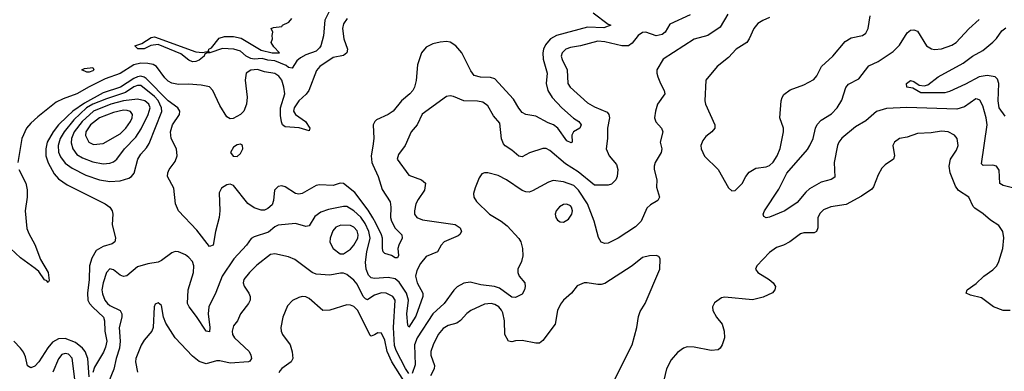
# Model space of a CAD drawing. Header units: inches. Extents: x 2057696 to 2160536, y 827480 to 1016834.
# Tile 132 of 256: x 2137945 to 2143676, y 873036 to 875082. Entities that reach past the tile are written whole.
import ezdxf

# ---------------------------------------------------------------- set-up
doc = ezdxf.new("R2010")
doc.units = ezdxf.units.IN
doc.header["$MEASUREMENT"] = 0
doc.layers.add('C1837', color=7, linetype='Continuous')
doc.layers.add('C1847', color=7, linetype='Continuous')

msp = doc.modelspace()

# ---------------------------------------------------------------- linework, layer by layer
at = {"layer": 'C1837', "color": 5}
for points, elevation in [([(2139754, 875146), (2139721.5, 875078.5), (2139712.7, 874987.3), (2139697.2, 874930), (2139690, 874918.2), (2139670, 874899.2), (2139610, 874877.3), (2139579.3, 874860.7), (2139557.7, 874842.3), (2139530, 874799.6), (2139510, 874804.1), (2139495.7, 874815.7), (2139430, 874843), (2139390, 874847.5), (2139357.1, 874857.1), (2139310, 874852.3), (2139290, 874856.5), (2139264, 874870), (2139230, 874899.2), (2139190.7, 874910.7), (2139125.9, 874914.1), (2139051.3, 874890), (2139031.8, 874888.2), (2139020.3, 874879.7), (2139019.5, 874870), (2138990, 874845.9), (2138970, 874838.3), (2138950, 874837.4), (2138930, 874845.7), (2138883.5, 874883.5), (2138750, 874937.4), (2138707.6, 874932.4), (2138670, 874911.6), (2138632.3, 874912.3), (2138616, 874930), (2138656.3, 874943.7), (2138710, 874978.3), (2138730, 874981.5), (2138970, 874896), (2139009.7, 874890.3), (2139036.9, 874896.9), (2139047.3, 874892.7), (2139043.1, 874903.1), (2139046, 874910), (2139060.7, 874919.3), (2139106.3, 874973.7), (2139136.1, 874983.9), (2139190, 874985.2), (2139234.3, 874974.3), (2139350, 874904), (2139414, 874890), (2139458, 874890), (2139424.5, 874924.5), (2139409.2, 874950), (2139417.2, 874970), (2139414, 874990), (2139418, 875010), (2139409.1, 875030.9), (2139423.1, 875036.9), (2139470, 875042), (2139475.3, 875050), (2139512.3, 875067.7), (2139529, 875090)], 260), ([(2139851.8, 875090), (2139830, 875058), (2139823.8, 875030), (2139831.7, 874970), (2139853.3, 874910), (2139849.4, 874890), (2139830, 874873.1), (2139770, 874862.8), (2139691.2, 874810), (2139673.1, 874786.9), (2139628, 874670), (2139612, 874648), (2139570, 874609.9), (2139542.5, 874570), (2139539.3, 874550), (2139549.4, 874530), (2139607.8, 874490), (2139632.8, 874450), (2139630, 874435.3), (2139572.4, 874452.4), (2139490, 874457.7), (2139475, 874470), (2139468.1, 874488.1), (2139463.7, 874523.7), (2139462.8, 874570), (2139488.7, 874650), (2139483.3, 874690), (2139470.2, 874730.2), (2139453.9, 874753.9), (2139430, 874769.1), (2139370, 874778.2), (2139330, 874791.4), (2139290, 874788.2), (2139262.6, 874770), (2139256.8, 874730), (2139269.2, 874630.8), (2139265.8, 874590), (2139249, 874550), (2139230.2, 874530), (2139186.6, 874506.6), (2139170, 874505.7), (2139150, 874517.6), (2139110, 874582.4), (2139069.9, 874669.9), (2139050, 874691.1), (2139001.9, 874701.9), (2138927.2, 874707.2), (2138870, 874704), (2138830, 874711.9), (2138810, 874723.6), (2138790, 874743), (2138741.9, 874810), (2138721.6, 874821.6), (2138690, 874827.7), (2138650, 874828.3), (2138610, 874819.5), (2138530, 874768.2), (2138442.6, 874737.4), (2138348.6, 874691.4), (2138277.5, 874650), (2138197.7, 874622.3), (2138157.3, 874602.7), (2138050, 874516.9), (2138010, 874479.9), (2137985.4, 874450), (2137956.7, 874390), (2137934.3, 874250)], 280), ([(2140000, 873929.3), (2139973.8, 873973.8), (2139895.8, 874075.8), (2139830, 874128.1), (2139810, 874130.6), (2139770, 874118), (2139690, 874121.5), (2139670, 874117.3), (2139590, 874069.8), (2139570, 874065.8), (2139550, 874069.8), (2139490, 874109.8), (2139470, 874114.2), (2139450, 874111.6), (2139428.6, 874090), (2139423, 874030), (2139414.9, 874005.1), (2139390, 873982.5), (2139370, 873973.8), (2139350, 873972.7), (2139310, 873986.5), (2139272.5, 874012.5), (2139190, 874117.7), (2139170, 874124.4), (2139150, 874121.1), (2139119, 874101), (2139105.6, 874074.4), (2139110.2, 873970), (2139105.8, 873930), (2139084.7, 873850), (2139071.1, 873770), (2139050, 873761.6), (2138976.9, 873856.9), (2138868.8, 873970), (2138852.8, 874010), (2138842.3, 874102.3), (2138805.8, 874170), (2138806.8, 874190), (2138815.8, 874210), (2138850, 874257.4), (2138861.6, 874290), (2138856.8, 874330), (2138827.2, 874390), (2138823.2, 874430), (2138834.9, 874470), (2138874.4, 874530), (2138876.1, 874550), (2138866.3, 874570), (2138810, 874609.9), (2138680.2, 874740.2), (2138670, 874748.5), (2138650, 874753.8), (2138630, 874749.7), (2138610, 874739), (2138531.5, 874688.5), (2138430, 874655.7), (2138322.9, 874597.1), (2138255.2, 874550), (2138220.8, 874519.2), (2138170.6, 874469.4), (2138138.9, 874430), (2138105.5, 874370), (2138096.4, 874330), (2138097.7, 874290), (2138109.8, 874249.8), (2138145.5, 874185.5), (2138170, 874155.7), (2138221.3, 874121.3), (2138443, 874010), (2138470.4, 873990), (2138482.4, 873970), (2138486.4, 873950), (2138483.7, 873890), (2138502.6, 873810), (2138499.5, 873790), (2138483.2, 873776.8), (2138430, 873762.2), (2138390, 873739.3), (2138365.1, 873694.9), (2138351.5, 873648.5), (2138349.2, 873569.2), (2138339.4, 873490), (2138342.4, 873450), (2138352.2, 873430), (2138369.8, 873409.8), (2138433.7, 873350), (2138439.4, 873330), (2138439.7, 873270), (2138452.1, 873210), (2138444.8, 873175.2), (2138432.4, 873147.6), (2138380.2, 873059.8), (2138370, 873029.4)], 320), ([(2140000, 874346.8), (2139990.8, 874290), (2139994.5, 874250), (2140000, 874238.1)], 320), ([(2137940.1, 874210), (2137980.3, 874130), (2137989.1, 874090.9), (2137988.5, 874050), (2137977.1, 873970), (2137986.5, 873866.5), (2137997.6, 873837.6), (2138033.6, 873773.7), (2138066.8, 873686.8), (2138110.8, 873610), (2138116.2, 873563.8), (2138110, 873553.2), (2138103, 873563), (2138090, 873568.2), (2138055.7, 873615.7), (2138034.7, 873634.7), (2137950, 873695.8), (2137891.7, 873750)], 280), ([(2140000, 873577.7), (2139990, 873579.8), (2139974.9, 873594.9), (2139961.8, 873630), (2139958.5, 873670), (2139965.3, 873730), (2139984.7, 873810), (2139976.9, 873850), (2139955, 873895), (2139930, 873932.3), (2139890, 873970.5), (2139850, 873994.1), (2139830, 873995.5), (2139742, 873978), (2139697.4, 873962.6), (2139663.7, 873936.3), (2139630, 873882.2), (2139610, 873878.5), (2139550, 873895.2), (2139450, 873886.4), (2139430, 873876), (2139393.7, 873846.3), (2139310, 873818.6), (2139291.9, 873808.1), (2139265.5, 873770), (2139191, 873690), (2139122.8, 873590), (2139086.4, 873493.6), (2139045.2, 873410), (2139041.6, 873370), (2139052.5, 873290), (2139050, 873265.2), (2139030, 873269.7), (2138974.6, 873354.6), (2138930.5, 873410), (2138922.4, 873430), (2138925.3, 873510), (2138955.7, 873610), (2138958.7, 873650), (2138950, 873674.7), (2138930, 873698.7), (2138910, 873714), (2138870, 873731.9), (2138850, 873732), (2138830, 873726), (2138770, 873680.7), (2138750, 873670.7), (2138690, 873661.5), (2138630, 873642.7), (2138569.3, 873590.7), (2138550, 873588), (2138530, 873595.3), (2138490, 873627), (2138470, 873631.3), (2138450, 873611.1), (2138430.1, 873549.9), (2138423.9, 873510), (2138426.1, 873486.1), (2138440.7, 873450), (2138455.6, 873430), (2138470, 873417.8), (2138530.1, 873390.1), (2138538.9, 873370), (2138539.8, 873350), (2138523, 873290), (2138529.6, 873210), (2138526.8, 873170), (2138507.1, 873110), (2138492.9, 873047.1), (2138444.6, 872930)], 340), ([(2140000, 873472.3), (2139970, 873452.1), (2139957, 873457), (2139943.6, 873470), (2139910, 873542.8), (2139890, 873565.5), (2139850, 873598.2), (2139830, 873606.2), (2139813, 873607), (2139750, 873594.5), (2139670, 873600.4), (2139647.3, 873610), (2139546.6, 873686.6), (2139510, 873701.8), (2139430, 873718.6), (2139405, 873715), (2139326, 873654), (2139281.7, 873610), (2139250.2, 873570), (2139246.5, 873550), (2139251.7, 873531.7), (2139277.8, 873490), (2139286, 873470), (2139287, 873450), (2139277.1, 873430), (2139230.4, 873370), (2139212.7, 873330), (2139190, 873300.7), (2139181.7, 873270), (2139183.9, 873250), (2139195.2, 873230), (2139281.3, 873150), (2139291.2, 873130), (2139293.4, 873110), (2139284.8, 873095.2), (2139276.3, 873090), (2139170, 873083.7), (2139110, 873096.3), (2139090, 873096.2), (2139030, 873079.7), (2138990, 873092.8), (2138950, 873123), (2138849.7, 873230), (2138795.6, 873315.6), (2138782.4, 873350), (2138770, 873418), (2138750, 873434.7), (2138734.4, 873425.6), (2138727.6, 873410), (2138721.3, 873290), (2138713.7, 873270), (2138670, 873216.4), (2138652.5, 873187.5), (2138620.1, 873110), (2138618.8, 873090), (2138631.5, 873030)], 360), ([(2140000, 873243.7), (2139990, 873240.4), (2139984.6, 873244.6), (2139913.1, 873390), (2139890, 873412.7), (2139870, 873420.8), (2139850, 873421.6), (2139750, 873391.8), (2139710, 873388.9), (2139630, 873459), (2139610, 873468.2), (2139590, 873470.4), (2139570, 873466), (2139532.5, 873447.5), (2139504.3, 873415.7), (2139476.6, 873350), (2139465.6, 873290), (2139467.1, 873270), (2139474.9, 873250), (2139519.7, 873190), (2139531.2, 873148.8), (2139535.5, 873110), (2139526, 873090), (2139470, 873052.4), (2139460.2, 873039.8), (2139453.9, 873026.1)], 380), ([(2138350, 873003.7), (2138341.1, 873110), (2138325.9, 873150), (2138310, 873170.8), (2138270, 873203.1), (2138210, 873227.4), (2138170, 873225.3), (2138135.7, 873204.3), (2138108.1, 873171.9), (2138057.2, 873090), (2138033.6, 873066.4), (2138010, 873055.2), (2137990, 873067), (2137979, 873119), (2137967, 873147), (2137950.5, 873170.5), (2137910.6, 873210)], 320), ([(2138265, 872990), (2138250, 873112.2), (2138230, 873135.4), (2138210, 873139.1), (2138190, 873132.9), (2138170, 873108.3), (2138137.1, 873030)], 340)]:
    msp.add_lwpolyline(points, dxfattribs=dict(at, elevation=elevation))
for points, elevation in [([(2138350, 874775.8), (2138336.6, 874776.6), (2138307.3, 874790), (2138322.5, 874797.5), (2138370, 874803), (2138376.9, 874790), (2138370, 874784.5)], 260), ([(2138630, 874699.7), (2138610, 874691.7), (2138560.7, 874659.3), (2138450, 874621.7), (2138370, 874589.6), (2138333.5, 874570), (2138260.6, 874499.4), (2138203.3, 874430), (2138180.7, 874390), (2138168.6, 874350), (2138170.4, 874310.4), (2138183.2, 874283.2), (2138210, 874247.2), (2138250, 874217.9), (2138330, 874176.4), (2138410, 874149.1), (2138470, 874140.6), (2138530, 874145.1), (2138579.4, 874160.6), (2138595.1, 874170), (2138611.1, 874188.9), (2138632.2, 874270), (2138650, 874298.6), (2138683.2, 874336.8), (2138697.7, 874362.3), (2138772.7, 874547.3), (2138771.3, 874570), (2138750, 874612.4), (2138730, 874635.2), (2138650, 874699)], 340), ([(2138630, 874619.2), (2138550, 874610.4), (2138475.1, 874590), (2138374.6, 874550), (2138308, 874490), (2138261.2, 874430), (2138246.3, 874390), (2138245, 874365), (2138253.9, 874330), (2138277.6, 874297.6), (2138310, 874277.5), (2138370, 874255.1), (2138430, 874244.1), (2138470, 874246.6), (2138490, 874254.5), (2138510, 874270.2), (2138554.8, 874330), (2138620.8, 874399.2), (2138652.5, 874447.5), (2138693.7, 874530), (2138704.8, 874570), (2138697.2, 874590), (2138673.4, 874610)], 360), ([(2138550, 874554.9), (2138490, 874541.8), (2138409.5, 874510), (2138356.6, 874470), (2138329.1, 874429.1), (2138328.1, 874408.1), (2138346.6, 874370), (2138374.8, 874354.8), (2138430, 874361.8), (2138530, 874418.7), (2138562.8, 874450), (2138590, 874489.4), (2138598.8, 874510), (2138601.1, 874530), (2138590, 874547), (2138570, 874554.2)], 380), ([(2139230, 874357.2), (2139210, 874354.1), (2139190, 874340.3), (2139171.3, 874310), (2139186.9, 874286.9), (2139210, 874286.8), (2139230, 874303.5), (2139242.9, 874330), (2139241.3, 874350)], 320), ([(2139814, 873886), (2139785, 873875), (2139766.9, 873853.1), (2139752.8, 873810), (2139750, 873787.7), (2139770, 873750.3), (2139810, 873718.7), (2139830, 873719.5), (2139870, 873746.4), (2139890, 873769.3), (2139913.5, 873810), (2139915.8, 873830), (2139910, 873852.5), (2139890, 873875.1), (2139870, 873883.4)], 360)]:
    msp.add_lwpolyline(points, close=True, dxfattribs=dict(at, elevation=elevation))
at = {"layer": 'C1847', "color": 5}
for points, elevation in [([(2141282.3, 875122.3), (2141370, 875056.5), (2141385.5, 875050), (2141344.3, 875035.7), (2141250, 875039.4), (2141069.8, 874990.2), (2141034.2, 874970), (2141022.1, 874957.9), (2141005.1, 874934.9), (2140994.7, 874910), (2140990.6, 874889.4), (2140991.9, 874851.9), (2141014.8, 874770), (2141010.1, 874709.9), (2141018.3, 874670), (2141045.2, 874630), (2141101.2, 874570), (2141169.1, 874509.1), (2141198.9, 874490), (2141213.7, 874470), (2141205.5, 874450), (2141169.2, 874430), (2141158.9, 874410), (2141160.4, 874370), (2141154.8, 874365.2), (2141130, 874377.6), (2141076.3, 874450), (2141051.6, 874470), (2141020.9, 874480.9), (2140950, 874521.1), (2140890, 874530.9), (2140870, 874542.7), (2140850, 874567.1), (2140819.2, 874619.2), (2140710, 874738), (2140685.8, 874745.8), (2140626.7, 874746.7), (2140590, 874758), (2140570, 874784.2), (2140519.2, 874890), (2140484.2, 874930), (2140450, 874950.9), (2140430, 874955.6), (2140392.2, 874952.2), (2140350, 874941.8), (2140310, 874922.2), (2140283.2, 874890), (2140260.1, 874819.9), (2140251.7, 874728.3), (2140242.9, 874690), (2140233.2, 874670), (2140216.5, 874650), (2140167.8, 874610), (2140118.3, 874550), (2140090, 874529.8), (2140021.5, 874498.5), (2140011.2, 874488.8), (2140002, 874470), (2140007, 874390), (2140000, 874346.8)], 320), ([(2141848.4, 875110), (2141730, 875057), (2141702.3, 875010), (2141684.5, 874995.5), (2141650, 874987.9), (2141590, 875009.1), (2141570, 875007.2), (2141544.7, 874990), (2141510, 874946.4), (2141489.5, 874930.5), (2141450, 874929.3), (2141350, 874953.2), (2141310, 874956.9), (2141210.1, 874929.9), (2141150, 874920.8), (2141123.2, 874910), (2141101.9, 874890), (2141096.8, 874870), (2141101.7, 874850), (2141131.4, 874790), (2141135.9, 874710), (2141149.1, 874690), (2141250, 874598.2), (2141290, 874575), (2141363.6, 874543.6), (2141374.9, 874530), (2141377.3, 874510), (2141365.7, 874450), (2141366.4, 874390), (2141359, 874330), (2141376.1, 874290), (2141419.1, 874239.1), (2141425.8, 874210), (2141422.2, 874170), (2141415.5, 874150), (2141390, 874125.3), (2141370, 874119.8), (2141290, 874118.3), (2141195.7, 874195.7), (2141122.3, 874242.3), (2141030, 874321.7), (2141010, 874332.4), (2140990, 874332.4), (2140912.1, 874307.9), (2140870, 874284.7), (2140850, 874288.6), (2140810, 874323.1), (2140770, 874348.3), (2140760.4, 874360.4), (2140749.2, 874389.2), (2140739.1, 874479.1), (2140702.4, 874522.4), (2140670, 874580.7), (2140641.6, 874601.6), (2140610, 874607.7), (2140529.9, 874609.9), (2140470, 874635), (2140450, 874638.5), (2140430, 874635.4), (2140287.1, 874532.9), (2140259.2, 874470), (2140224, 874430), (2140187.8, 874350), (2140150, 874297.6), (2140142.8, 874270), (2140210, 874177.4), (2140282.8, 874150), (2140307.7, 874130), (2140301.3, 874090), (2140263.7, 874036.3), (2140251, 874010), (2140242, 873970), (2140243.2, 873950), (2140257.4, 873930), (2140290, 873917.8), (2140480.5, 873890), (2140508.4, 873870), (2140515.8, 873850), (2140507.4, 873832.6), (2140496.2, 873823.8), (2140415.8, 873790), (2140397.6, 873770), (2140376.3, 873730), (2140310, 873703), (2140277.1, 873662.9), (2140256.8, 873623.2), (2140247.9, 873590), (2140258.1, 873550), (2140291.6, 873490), (2140292.4, 873470), (2140250, 873356.2), (2140210, 873291.6), (2140203.4, 873303.4), (2140197.6, 873370), (2140207.4, 873450), (2140195.6, 873490), (2140154.1, 873554.1), (2140130, 873573.3), (2140090, 873581.9), (2140010, 873575.6), (2140000, 873577.7)], 340), ([(2142066.4, 875113.6), (2142022, 875038), (2141950, 874990.7), (2141870, 874968.7), (2141690, 874853), (2141653.4, 874790), (2141653, 874770), (2141659.3, 874750), (2141674, 874710), (2141696.5, 874670), (2141699.6, 874650), (2141658.2, 874590), (2141645.4, 874550), (2141639, 874510), (2141647.1, 874487.1), (2141680.4, 874450), (2141688.7, 874430), (2141673.8, 874370), (2141682.3, 874330), (2141678.3, 874310), (2141643.6, 874250), (2141638.5, 874230), (2141638.3, 874210), (2141653.7, 874150), (2141652.4, 874107.6), (2141668.7, 874050), (2141659.5, 874030), (2141616.2, 874003.8), (2141595.6, 873984.4), (2141561.3, 873910), (2141530, 873877.2), (2141428, 873810), (2141370, 873781.3), (2141350, 873778.7), (2141330, 873787.3), (2141313.5, 873813.5), (2141289.2, 873910), (2141250.4, 874010), (2141198.1, 874090), (2141170, 874117.3), (2141110, 874138.1), (2141050, 874145.4), (2141022.7, 874137.3), (2140930, 874086.2), (2140910, 874078.7), (2140890, 874079.3), (2140870, 874087.8), (2140779.1, 874150), (2140730, 874174.3), (2140668.9, 874191.1), (2140650, 874191.5), (2140635.4, 874184.6), (2140619.2, 874160.8), (2140597, 874103), (2140586.5, 874070), (2140587.8, 874050), (2140603.5, 874023.5), (2140680.3, 873950), (2140746.5, 873910), (2140782.5, 873882.5), (2140849.4, 873809.4), (2140861.3, 873790), (2140871.2, 873750), (2140872.6, 873707.4), (2140865.4, 873674.6), (2140844.9, 873630), (2140843.7, 873610), (2140852.4, 873590), (2140885.3, 873550), (2140887.2, 873530), (2140883.1, 873510), (2140870, 873484.5), (2140830, 873464.7), (2140810, 873467.4), (2140738.5, 873518.5), (2140709.2, 873529.2), (2140630, 873539.6), (2140566.2, 873553.8), (2140530.9, 873549.1), (2140492.1, 873527.9), (2140471.4, 873508.6), (2140415.2, 873430), (2140349.4, 873370.6), (2140257.5, 873230), (2140242.4, 873190), (2140246.2, 873073.8), (2140230, 873023.1)], 360), ([(2142310, 875094.5), (2142270, 875078), (2142240.7, 875059.3), (2142217.7, 875030), (2142190.9, 874970), (2142177.4, 874950), (2142114.4, 874910), (2142070, 874862.9), (2142004.2, 874810), (2141938.9, 874730), (2141932.6, 874610), (2141936.1, 874590), (2141990.2, 874470.2), (2141990.3, 874450), (2141974.4, 874430), (2141938.6, 874401.4), (2141921.2, 874378.8), (2141910.2, 874350), (2141911.3, 874330), (2141930, 874287), (2142010.3, 874210), (2142070, 874104), (2142090, 874085.5), (2142110, 874088.4), (2142150, 874128.4), (2142170.9, 874169.1), (2142190, 874194.9), (2142230, 874217), (2142290, 874225.4), (2142310, 874234), (2142330, 874252.4), (2142353.7, 874290), (2142372.1, 874332.1), (2142391.1, 874430), (2142391, 874450), (2142369.8, 874510), (2142376.4, 874610), (2142382, 874630), (2142393, 874647), (2142430, 874674.6), (2142510, 874702.8), (2142566.4, 874733.6), (2142585, 874755), (2142612.6, 874810), (2142677.4, 874870), (2142750, 874954.4), (2142783.9, 874976.1), (2142850, 874990.2), (2142870, 875003.2), (2142884.4, 875030), (2142894.9, 875105.1)], 380), ([(2143724.3, 874104.3), (2143670, 874116.8), (2143650, 874128.2), (2143646.3, 874206.3), (2143631.1, 874230), (2143610, 874235.6), (2143553.1, 874233.1), (2143543.5, 874243.5), (2143576.2, 874470), (2143571, 874510), (2143550, 874580.7), (2143533.1, 874613.1), (2143519.1, 874619.1), (2143510, 874620.9), (2143444.3, 874575.7), (2143399.2, 874560.8), (2143109.5, 874570.5), (2142990, 874564.9), (2142932.8, 874547.2), (2142870, 874493.6), (2142810, 874458.6), (2142730, 874392.6), (2142712.5, 874370), (2142704.1, 874350), (2142686, 874250), (2142690, 874166), (2142668.8, 874151.2), (2142610, 874136.5), (2142542.5, 874097.5), (2142521.2, 874078.8), (2142470, 874018.5), (2142398.4, 873970), (2142310, 873932.8), (2142290, 873929), (2142276.2, 873936.2), (2142271.6, 873950), (2142281, 873970), (2142363.8, 874096.2), (2142410, 874189.2), (2142530, 874327.2), (2142544.7, 874350), (2142563.4, 874390), (2142576.5, 874450), (2142587.2, 874472.8), (2142610, 874497.6), (2142670, 874533.5), (2142703.2, 874570), (2142730, 874613.1), (2142752.9, 874687.1), (2142770, 874707.6), (2142830, 874738.5), (2142887.3, 874812.7), (2142941, 874839), (2143030, 874896.5), (2143066.3, 874933.7), (2143110, 875005.5), (2143130, 875020.5), (2143150, 875023.8), (2143170, 875015.5), (2143222.6, 874930), (2143252.4, 874912.4), (2143270, 874909.2), (2143310, 874912.4), (2143370, 874934), (2143396, 874950), (2143470, 875029), (2143530, 875082.6)], 360), ([(2143681.2, 874521.2), (2143646.8, 874570), (2143639.9, 874610), (2143644.7, 874710), (2143636.3, 874736.3), (2143623, 874750), (2143577.1, 874757.1), (2143530, 874749.1), (2143450, 874706.2), (2143356.4, 874663.6), (2143330, 874656.9), (2143190, 874656.8), (2143142.9, 874682.9), (2143109.2, 874690), (2143107.6, 874710), (2143130, 874728), (2143150, 874723.1), (2143181, 874701), (2143210, 874697.7), (2143230, 874703.9), (2143290, 874749.1), (2143437, 874830), (2143490, 874870.8), (2143550, 874903.7), (2143610, 874951.7), (2143630, 874972), (2143662.2, 875017.8), (2143684.9, 875035.1)], 340), ([(2143710, 873389.8), (2143669.3, 873389.3), (2143612.8, 873410), (2143543.8, 873463.8), (2143478.9, 873478.9), (2143454, 873490), (2143459.7, 873510), (2143512.7, 873547.3), (2143556.4, 873590), (2143610, 873625.5), (2143632.1, 873650), (2143645, 873675), (2143667.5, 873750), (2143672.6, 873812.6), (2143668.3, 873850), (2143643.9, 873883.9), (2143595.1, 873915.1), (2143552.8, 873952.8), (2143504.2, 873984.2), (2143495.1, 873995.1), (2143469.9, 874049.9), (2143410, 874088.4), (2143392.7, 874112.7), (2143360.2, 874190), (2143354.1, 874230), (2143362.3, 874270), (2143396.9, 874323.1), (2143406.5, 874350), (2143401.1, 874390), (2143386.4, 874410), (2143350, 874428.5), (2143310, 874432.6), (2143250, 874423.8), (2143170, 874419.8), (2143110, 874397.6), (2143066.8, 874390), (2143036.4, 874370), (2143027.2, 874350), (2143036.3, 874290), (2143030.7, 874270), (2142982.3, 874237.7), (2142962.5, 874217.5), (2142941.7, 874178.3), (2142915.5, 874110), (2142904.4, 874095.6), (2142844.2, 874055.8), (2142754.5, 874005.5), (2142666.2, 873993.8), (2142624.1, 873975.9), (2142603.5, 873956.5), (2142591.2, 873930), (2142591.4, 873870), (2142582, 873850), (2142570, 873841.6), (2142510, 873841.1), (2142490, 873835.4), (2142427.7, 873790), (2142390, 873769.8), (2142350, 873755.6), (2142310, 873726.4), (2142234.9, 873650), (2142228, 873630), (2142240.5, 873610), (2142306.4, 873570), (2142330.4, 873550), (2142344.4, 873530), (2142340.5, 873510), (2142327.2, 873492.8), (2142272.3, 873467.7), (2142210, 873451.1), (2142050, 873466.6), (2142030, 873462.4), (2141990, 873434.5), (2141978.4, 873410), (2141979.3, 873390), (2142001.6, 873350), (2142034, 873310), (2142044.9, 873270), (2142046.4, 873230), (2142034, 873190), (2142021.3, 873170), (2142010, 873161.1), (2141970, 873156.4), (2141870, 873176.4), (2141830, 873177.4), (2141807.7, 873170), (2141774.7, 873145.3), (2141737, 873103), (2141708.8, 873050), (2141676.5, 872910)], 380), ([(2140000, 874238.1), (2140031.5, 874170), (2140054.4, 874094.4), (2140101.3, 874021.3), (2140105.3, 873990), (2140102.7, 873930), (2140109.1, 873909.1), (2140130, 873869.2), (2140169.3, 873829.3), (2140171.5, 873810), (2140151.5, 873770), (2140146.7, 873750), (2140150.2, 873709.8), (2140143.5, 873696.5), (2140130, 873695.1), (2140109.2, 873709.2), (2140070, 873720.8), (2140061.2, 873730), (2140056.1, 873750), (2140057.6, 873810), (2140051.3, 873830), (2140018.3, 873898.3), (2140000, 873929.3)], 320), ([(2141376.5, 872923.5), (2141509.9, 873190.1), (2141536.9, 873290), (2141545.9, 873354.1), (2141556.9, 873383.1), (2141584.7, 873430), (2141671.5, 873630), (2141673.2, 873690), (2141664.7, 873704.7), (2141649.3, 873709.3), (2141610, 873707.3), (2141570, 873697), (2141510.2, 873649.8), (2141350, 873546.3), (2141330, 873540.5), (2141310, 873541.1), (2141248.7, 873551.3), (2141230, 873549.6), (2141190, 873532.7), (2141156.5, 873490), (2141110.6, 873449.4), (2141093, 873427), (2141075.1, 873390), (2141062, 873310), (2140990, 873214.7), (2140970, 873199.8), (2140950, 873198.4), (2140870, 873214.4), (2140830, 873212.7), (2140810, 873207.2), (2140790, 873211.1), (2140769.5, 873249.5), (2140766.2, 873330), (2140756.8, 873376.8), (2140750, 873392), (2140733.7, 873410), (2140710, 873424.7), (2140690, 873431.1), (2140650, 873426.8), (2140571.3, 873388.7), (2140547.7, 873372.3), (2140510, 873330.6), (2140490, 873316.3), (2140438.6, 873301.4), (2140410, 873284.7), (2140381.6, 873250), (2140350.7, 873190), (2140337.9, 873150), (2140337.5, 873130), (2140358.6, 873070), (2140358.2, 873050), (2140336.8, 873010)], 380), ([(2140210, 873023.4), (2140190, 873052.2), (2140137, 873157), (2140126.5, 873186.5), (2140121.3, 873290), (2140130.4, 873450), (2140117.1, 873470), (2140078.9, 873490), (2140050, 873492), (2140010, 873479), (2140000, 873472.3)], 360), ([(2140179.9, 872979.9), (2140111.2, 873091.2), (2140084, 873150), (2140070, 873215.8), (2140050, 873257.2), (2140030, 873259.8), (2140010, 873247), (2140000, 873243.7)], 380)]:
    msp.add_lwpolyline(points, dxfattribs=dict(at, elevation=elevation))
at = {"layer": 'C1847', "color": 5, "elevation": 380}
msp.add_lwpolyline([(2141130, 874008.3), (2141110, 874006.9), (2141086.3, 873993.7), (2141067.1, 873970), (2141062.2, 873950), (2141066, 873930), (2141076.1, 873916.1), (2141090, 873905.7), (2141110, 873903.6), (2141139.3, 873920.7), (2141159.2, 873950), (2141161.7, 873970), (2141156.1, 873990), (2141150, 873998.2)], close=True, dxfattribs=at)

doc.saveas('drawing.dxf')
